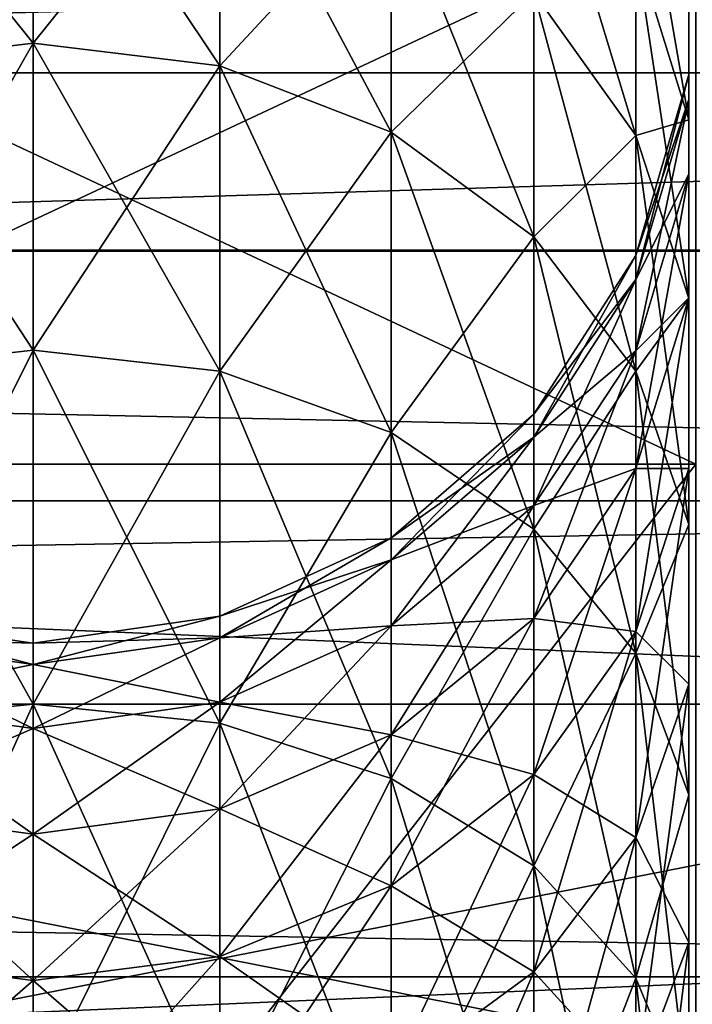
# Model space of a CAD drawing. Extents: x 0 to 200, y 18 to 95.
# Tile 174 of 256: x 86.07 to 87.49, y 53.66 to 55.74. Entities that reach past the tile are written whole.
import ezdxf

# ---------------------------------------------------------------- set-up
doc = ezdxf.new("R2010")
doc.units = 0

msp = doc.modelspace()

# ---------------------------------------------------------------- linework, layer by layer
for points in [[(66.999992, 58.968403, 263.375061), (100.857979, 56.147953, 260.252533), (66.999992, 55.257084, 259.53186)], [(122.799995, 57.297775, 280.72522), (66.999992, 58.968403, 278.624939), (66.999992, 55.257084, 282.468109)], [(95.999992, 55.631706, 264.297485), (76.999992, 57.707493, 268.60791), (76.999992, 55.631706, 264.297485)], [(95.999992, 57.707493, 268.60791), (76.999992, 57.707493, 268.60791), (95.999992, 55.631706, 264.297485)], [(95.999992, 57.707493, 273.39212), (95.999992, 55.631706, 277.702515), (76.999992, 55.631706, 277.702515)], [(76.999992, 57.707493, 273.39212), (95.999992, 57.707493, 273.39212), (76.999992, 55.631706, 277.702515)], [(122.799995, 55.257084, 282.468109), (122.799995, 57.297775, 280.72522), (66.999992, 55.257084, 282.468109)], [(86.099998, 55.694256, 276.320312), (86.099998, 56.236702, 275.338837), (85.705574, 55.64624, 276.290131)], [(86.099998, 56.236702, 275.338837), (85.705574, 56.185612, 275.31424), (85.705574, 55.64624, 276.290131)], [(85.705574, 56.185612, 266.68576), (86.099998, 56.236702, 266.661163), (86.099998, 55.694256, 265.679688)], [(86.099998, 56.236702, 266.661163), (86.494415, 56.185612, 266.68576), (86.494415, 55.64624, 265.709839)], [(86.099998, 55.694256, 265.679688), (86.099998, 56.236702, 266.661163), (86.494415, 55.64624, 265.709839)], [(86.494415, 56.185612, 275.31424), (86.099998, 56.236702, 275.338837), (86.099998, 55.694256, 276.320312)], [(87.158043, 56.20977, 267.856812), (87.373482, 55.893356, 267.967529), (87.373482, 55.499332, 267.016266)], [(87.158043, 55.801361, 266.870819), (87.158043, 56.20977, 267.856812), (87.373482, 55.499332, 267.016266)], [(85.705574, 56.185612, 266.68576), (86.099998, 55.694256, 265.679688), (85.705574, 55.64624, 265.709839)], [(86.494415, 56.185612, 275.31424), (86.099998, 55.694256, 276.320312), (86.494415, 55.64624, 276.290131)], [(86.494415, 56.185612, 266.68576), (86.856895, 56.036469, 266.757599), (86.856895, 55.506077, 265.797913)], [(86.494415, 55.64624, 265.709839), (86.494415, 56.185612, 266.68576), (86.856895, 55.506077, 265.797913)], [(86.856895, 56.036469, 275.242401), (86.494415, 56.185612, 275.31424), (86.494415, 55.64624, 276.290131)], [(87.373482, 56.178394, 268.956909), (87.485748, 55.805641, 269.041992), (87.485748, 55.532471, 268.093781)], [(87.373482, 55.893356, 267.967529), (87.373482, 56.178394, 268.956909), (87.485748, 55.532471, 268.093781)], [(66.999992, 55.257084, 259.53186), (100.857979, 56.147953, 260.252533), (99.651787, 55.252529, 259.53772)], [(86.856895, 56.036469, 275.242401), (86.494415, 55.64624, 276.290131), (86.856895, 55.506077, 276.202087)], [(86.856895, 56.036469, 266.757599), (87.158043, 55.801361, 266.870819), (87.158043, 55.285126, 265.936768)], [(86.856895, 55.506077, 265.797913), (86.856895, 56.036469, 266.757599), (87.158043, 55.285126, 265.936768)], [(87.158043, 55.801361, 275.129181), (86.856895, 56.036469, 275.242401), (86.856895, 55.506077, 276.202087)], [(87.485748, 56.026257, 271), (87.485748, 55.627773, 271), (87.485748, 55.574955, 270.059418)], [(87.485748, 55.970928, 270.014801), (87.485748, 56.026257, 271), (87.485748, 55.574955, 270.059418)], [(87.485748, 56.026257, 271), (87.485748, 55.970928, 271.985199), (87.485748, 55.627773, 271)], [(84.999992, 55.977016, 271), (87.499992, 54.804737, 266.625), (84.999992, 54.804737, 266.625)], [(84.999992, 55.977016, 271), (87.499992, 55.977016, 271), (87.499992, 54.804737, 266.625)], [(87.499992, 55.977016, 271), (84.999992, 55.977016, 271), (84.999992, 54.804737, 275.375)], [(87.499992, 54.804737, 275.375), (87.499992, 55.977016, 271), (84.999992, 54.804737, 275.375)], [(87.485748, 55.970928, 270.014801), (87.485748, 55.574955, 270.059418), (87.485748, 55.417149, 269.130646)], [(87.485748, 55.805641, 269.041992), (87.485748, 55.970928, 270.014801), (87.485748, 55.417149, 269.130646)], [(87.485748, 55.970928, 271.985199), (87.485748, 55.805641, 272.958008), (87.485748, 55.574955, 271.940582)], [(87.485748, 55.627773, 271), (87.485748, 55.970928, 271.985199), (87.485748, 55.574955, 271.940582)], [(115.346222, 54.298084, 279.984253), (39.5, 55.887272, 277.913177), (37.428932, 54.298084, 279.984253)], [(113.275154, 55.887272, 277.913177), (39.5, 55.887272, 277.913177), (115.346222, 54.298084, 279.984253)], [(49.499989, 55.887272, 267.913177), (103.275146, 55.887272, 267.913177), (51.571064, 54.298084, 265.842102)], [(103.275146, 55.887272, 267.913177), (101.204079, 54.298084, 265.842102), (51.571064, 54.298084, 265.842102)], [(87.373482, 55.893356, 274.032471), (87.158043, 55.801361, 275.129181), (87.373482, 55.499332, 274.983734)], [(87.373482, 55.893356, 267.967529), (87.485748, 55.532471, 268.093781), (87.485748, 55.154858, 267.182159)], [(87.373482, 55.499332, 267.016266), (87.373482, 55.893356, 267.967529), (87.485748, 55.154858, 267.182159)], [(87.485748, 55.532471, 273.906219), (87.373482, 55.893356, 274.032471), (87.373482, 55.499332, 274.983734)], [(87.485748, 55.805641, 272.958008), (87.373482, 55.893356, 274.032471), (87.485748, 55.532471, 273.906219)], [(87.485748, 55.805641, 269.041992), (87.485748, 55.417149, 269.130646), (87.485748, 55.156349, 268.225403)], [(87.485748, 55.532471, 268.093781), (87.485748, 55.805641, 269.041992), (87.485748, 55.156349, 268.225403)], [(87.485748, 55.805641, 272.958008), (87.485748, 55.532471, 273.906219), (87.485748, 55.417149, 272.869354)], [(87.485748, 55.574955, 271.940582), (87.485748, 55.805641, 272.958008), (87.485748, 55.417149, 272.869354)], [(87.158043, 55.801361, 275.129181), (86.856895, 55.506077, 276.202087), (87.158043, 55.285126, 276.063232)], [(87.158043, 55.801361, 266.870819), (87.373482, 55.499332, 267.016266), (87.373482, 55.001282, 266.115112)], [(87.158043, 55.285126, 265.936768), (87.158043, 55.801361, 266.870819), (87.373482, 55.001282, 266.115112)], [(87.373482, 55.499332, 274.983734), (87.158043, 55.801361, 275.129181), (87.158043, 55.285126, 276.063232)], [(86.099998, 55.04533, 277.234894), (86.099998, 55.694256, 276.320312), (85.705574, 55.000996, 277.199524)], [(86.099998, 55.694256, 276.320312), (85.705574, 55.64624, 276.290131), (85.705574, 55.000996, 277.199524)], [(85.705574, 55.64624, 265.709839), (86.099998, 55.694256, 265.679688), (86.099998, 55.04533, 264.765106)], [(86.099998, 55.694256, 265.679688), (86.494415, 55.64624, 265.709839), (86.494415, 55.000996, 264.800446)], [(86.099998, 55.04533, 264.765106), (86.099998, 55.694256, 265.679688), (86.494415, 55.000996, 264.800446)], [(86.494415, 55.64624, 276.290131), (86.099998, 55.694256, 276.320312), (86.099998, 55.04533, 277.234894)], [(85.705574, 55.64624, 265.709839), (86.099998, 55.04533, 264.765106), (85.705574, 55.000996, 264.800446)], [(86.494415, 55.64624, 276.290131), (86.099998, 55.04533, 277.234894), (86.494415, 55.000996, 277.199524)], [(86.494415, 55.64624, 265.709839), (86.856895, 55.506077, 265.797913), (86.856895, 54.871571, 264.903687)], [(86.494415, 55.000996, 264.800446), (86.494415, 55.64624, 265.709839), (86.856895, 54.871571, 264.903687)], [(86.856895, 55.506077, 276.202087), (86.494415, 55.64624, 276.290131), (86.494415, 55.000996, 277.199524)], [(95.999992, 51.891266, 261.314575), (76.999992, 55.631706, 264.297485), (76.999992, 51.891266, 261.314575)], [(95.999992, 55.631706, 264.297485), (76.999992, 55.631706, 264.297485), (95.999992, 51.891266, 261.314575)], [(95.999992, 55.631706, 277.702515), (95.999992, 51.891266, 280.685425), (76.999992, 51.891266, 280.685425)], [(76.999992, 55.631706, 277.702515), (95.999992, 55.631706, 277.702515), (76.999992, 51.891266, 280.685425)], [(87.485748, 55.627773, 271), (87.373482, 55.245434, 271), (87.373482, 55.195015, 270.102234)], [(87.485748, 55.574955, 270.059418), (87.485748, 55.627773, 271), (87.373482, 55.195015, 270.102234)], [(87.485748, 55.627773, 271), (87.485748, 55.574955, 271.940582), (87.373482, 55.245434, 271)], [(87.485748, 55.574955, 270.059418), (87.373482, 55.195015, 270.102234), (87.373482, 55.044395, 269.215729)], [(87.485748, 55.417149, 269.130646), (87.485748, 55.574955, 270.059418), (87.373482, 55.044395, 269.215729)], [(87.485748, 55.574955, 271.940582), (87.485748, 55.417149, 272.869354), (87.373482, 55.195015, 271.897766)], [(87.373482, 55.245434, 271), (87.485748, 55.574955, 271.940582), (87.373482, 55.195015, 271.897766)], [(87.485748, 55.532471, 273.906219), (87.373482, 55.499332, 274.983734), (87.485748, 55.154858, 274.817841)], [(87.485748, 55.532471, 268.093781), (87.485748, 55.156349, 268.225403), (87.485748, 54.795837, 267.355042)], [(87.485748, 55.154858, 267.182159), (87.485748, 55.532471, 268.093781), (87.485748, 54.795837, 267.355042)], [(87.485748, 55.156349, 273.774597), (87.485748, 55.532471, 273.906219), (87.485748, 55.154858, 274.817841)], [(87.485748, 55.417149, 272.869354), (87.485748, 55.532471, 273.906219), (87.485748, 55.156349, 273.774597)], [(86.856895, 55.506077, 276.202087), (86.494415, 55.000996, 277.199524), (86.856895, 54.871571, 277.096313)], [(86.856895, 55.506077, 265.797913), (87.158043, 55.285126, 265.936768), (87.158043, 54.667553, 265.066376)], [(86.856895, 54.871571, 264.903687), (86.856895, 55.506077, 265.797913), (87.158043, 54.667553, 265.066376)], [(87.158043, 55.285126, 276.063232), (86.856895, 55.506077, 276.202087), (86.856895, 54.871571, 277.096313)], [(87.373482, 55.499332, 274.983734), (87.158043, 55.285126, 276.063232), (87.373482, 55.001282, 275.884888)], [(87.373482, 55.499332, 267.016266), (87.485748, 55.154858, 267.182159), (87.485748, 54.677547, 266.318512)], [(87.373482, 55.001282, 266.115112), (87.373482, 55.499332, 267.016266), (87.485748, 54.677547, 266.318512)], [(87.485748, 55.154858, 274.817841), (87.373482, 55.499332, 274.983734), (87.373482, 55.001282, 275.884888)], [(87.485748, 55.417149, 269.130646), (87.373482, 55.044395, 269.215729), (87.373482, 54.795467, 268.351685)], [(87.485748, 55.156349, 268.225403), (87.485748, 55.417149, 269.130646), (87.373482, 54.795467, 268.351685)], [(87.485748, 55.417149, 272.869354), (87.485748, 55.156349, 273.774597), (87.373482, 55.044395, 272.784271)], [(87.373482, 55.195015, 271.897766), (87.485748, 55.417149, 272.869354), (87.373482, 55.044395, 272.784271)], [(87.158043, 55.285126, 276.063232), (86.856895, 54.871571, 277.096313), (87.158043, 54.667553, 276.933624)], [(87.158043, 55.285126, 265.936768), (87.373482, 55.001282, 266.115112), (87.373482, 54.405464, 265.275391)], [(87.158043, 54.667553, 265.066376), (87.158043, 55.285126, 265.936768), (87.373482, 54.405464, 265.275391)], [(87.373482, 55.001282, 275.884888), (87.158043, 55.285126, 276.063232), (87.158043, 54.667553, 276.933624)], [(66.999992, 55.257084, 259.53186), (99.651787, 55.252529, 259.53772), (66.999992, 50.376331, 257.358826)], [(122.799995, 52.921329, 283.789642), (66.999992, 55.257084, 282.468109), (66.999992, 50.376331, 284.641174)], [(122.799995, 55.257084, 282.468109), (66.999992, 55.257084, 282.468109), (122.799995, 52.921329, 283.789642)], [(99.651787, 55.252529, 259.53772), (99.535149, 55.165939, 259.468567), (66.999992, 50.376331, 257.358826)], [(87.373482, 55.245434, 271), (87.158043, 54.91021, 271), (87.158043, 54.8619, 270.13974)], [(87.373482, 55.195015, 270.102234), (87.373482, 55.245434, 271), (87.158043, 54.8619, 270.13974)], [(87.373482, 55.245434, 271), (87.373482, 55.195015, 271.897766), (87.158043, 54.91021, 271)], [(87.373482, 55.195015, 270.102234), (87.158043, 54.8619, 270.13974), (87.158043, 54.717579, 269.290314)], [(87.373482, 55.044395, 269.215729), (87.373482, 55.195015, 270.102234), (87.158043, 54.717579, 269.290314)], [(87.373482, 55.195015, 271.897766), (87.373482, 55.044395, 272.784271), (87.158043, 54.8619, 271.860229)], [(87.158043, 54.91021, 271), (87.373482, 55.195015, 271.897766), (87.158043, 54.8619, 271.860229)], [(99.535149, 55.165939, 259.468567), (99.349709, 54.9519, 259.344482), (66.999992, 50.376331, 257.358826)], [(87.485748, 55.156349, 268.225403), (87.373482, 54.795467, 268.351685), (87.373482, 54.451363, 267.520935)], [(87.485748, 54.795837, 267.355042), (87.485748, 55.156349, 268.225403), (87.373482, 54.451363, 267.520935)], [(87.485748, 55.156349, 273.774597), (87.485748, 54.795837, 274.644958), (87.373482, 54.795467, 273.648315)], [(87.373482, 55.044395, 272.784271), (87.485748, 55.156349, 273.774597), (87.373482, 54.795467, 273.648315)], [(87.485748, 55.154858, 274.817841), (87.373482, 55.001282, 275.884888), (87.485748, 54.677547, 275.681488)], [(87.485748, 55.156349, 273.774597), (87.485748, 55.154858, 274.817841), (87.485748, 54.795837, 274.644958)], [(87.485748, 55.154858, 267.182159), (87.485748, 54.795837, 267.355042), (87.485748, 54.340141, 266.530518)], [(87.485748, 54.677547, 266.318512), (87.485748, 55.154858, 267.182159), (87.485748, 54.340141, 266.530518)], [(87.485748, 54.795837, 274.644958), (87.485748, 55.154858, 274.817841), (87.485748, 54.677547, 275.681488)], [(86.099998, 54.298084, 278.071075), (86.099998, 55.04533, 277.234894), (85.705574, 54.25798, 278.030975)], [(86.099998, 55.04533, 277.234894), (85.705574, 55.000996, 277.199524), (85.705574, 54.25798, 278.030975)], [(85.705574, 55.000996, 264.800446), (86.099998, 55.04533, 264.765106), (86.099998, 54.298084, 263.928925)], [(86.099998, 55.04533, 264.765106), (86.494415, 55.000996, 264.800446), (86.494415, 54.25798, 263.969025)], [(86.099998, 54.298084, 263.928925), (86.099998, 55.04533, 264.765106), (86.494415, 54.25798, 263.969025)], [(86.494415, 55.000996, 277.199524), (86.099998, 55.04533, 277.234894), (86.099998, 54.298084, 278.071075)], [(87.373482, 55.044395, 269.215729), (87.158043, 54.717579, 269.290314), (87.158043, 54.479053, 268.462402)], [(87.373482, 54.795467, 268.351685), (87.373482, 55.044395, 269.215729), (87.158043, 54.479053, 268.462402)], [(87.373482, 55.044395, 272.784271), (87.373482, 54.795467, 273.648315), (87.158043, 54.717579, 272.709686)], [(87.158043, 54.8619, 271.860229), (87.373482, 55.044395, 272.784271), (87.158043, 54.717579, 272.709686)], [(85.705574, 55.000996, 264.800446), (86.099998, 54.298084, 263.928925), (85.705574, 54.25798, 263.969025)], [(86.494415, 55.000996, 277.199524), (86.099998, 54.298084, 278.071075), (86.494415, 54.25798, 278.030975)], [(86.494415, 55.000996, 264.800446), (86.856895, 54.871571, 264.903687), (86.856895, 54.140934, 264.08609)], [(86.494415, 54.25798, 263.969025), (86.494415, 55.000996, 264.800446), (86.856895, 54.140934, 264.08609)], [(86.856895, 54.871571, 277.096313), (86.494415, 55.000996, 277.199524), (86.494415, 54.25798, 278.030975)], [(87.373482, 55.001282, 275.884888), (87.158043, 54.667553, 276.933624), (87.373482, 54.405464, 276.724609)], [(87.373482, 55.001282, 266.115112), (87.485748, 54.677547, 266.318512), (87.485748, 54.106537, 265.513763)], [(87.373482, 54.405464, 265.275391), (87.373482, 55.001282, 266.115112), (87.485748, 54.106537, 265.513763)], [(87.485748, 54.677547, 275.681488), (87.373482, 55.001282, 275.884888), (87.373482, 54.405464, 276.724609)], [(99.349709, 54.9519, 259.344482), (99.161667, 54.734867, 259.218597), (66.999992, 50.376331, 257.358826)], [(87.158043, 54.91021, 271), (86.856895, 54.649261, 271), (86.856895, 54.602589, 270.168976)], [(87.158043, 54.8619, 270.13974), (87.158043, 54.91021, 271), (86.856895, 54.602589, 270.168976)], [(87.158043, 54.91021, 271), (87.158043, 54.8619, 271.860229), (86.856895, 54.649261, 271)], [(86.856895, 54.871571, 277.096313), (86.494415, 54.25798, 278.030975), (86.856895, 54.140934, 277.91391)], [(86.856895, 54.871571, 264.903687), (87.158043, 54.667553, 265.066376), (87.158043, 53.956413, 264.270599)], [(86.856895, 54.140934, 264.08609), (86.856895, 54.871571, 264.903687), (87.158043, 53.956413, 264.270599)], [(87.158043, 54.667553, 276.933624), (86.856895, 54.871571, 277.096313), (86.856895, 54.140934, 277.91391)], [(87.158043, 54.8619, 270.13974), (86.856895, 54.602589, 270.168976), (86.856895, 54.463169, 269.348389)], [(87.158043, 54.717579, 269.290314), (87.158043, 54.8619, 270.13974), (86.856895, 54.463169, 269.348389)], [(87.158043, 54.8619, 271.860229), (87.158043, 54.717579, 272.709686), (86.856895, 54.602589, 271.831024)], [(86.856895, 54.649261, 271), (87.158043, 54.8619, 271.860229), (86.856895, 54.602589, 271.831024)], [(84.999992, 54.804737, 266.625), (87.499992, 51.602016, 263.422272), (84.999992, 51.602016, 263.422272)], [(84.999992, 54.804737, 266.625), (87.499992, 54.804737, 266.625), (87.499992, 51.602016, 263.422272)], [(87.499992, 54.804737, 275.375), (84.999992, 54.804737, 275.375), (84.999992, 51.602016, 278.577728)], [(87.499992, 51.602016, 278.577728), (87.499992, 54.804737, 275.375), (84.999992, 51.602016, 278.577728)], [(87.373482, 54.795467, 268.351685), (87.158043, 54.479053, 268.462402), (87.158043, 54.149334, 267.666382)], [(87.373482, 54.451363, 267.520935), (87.373482, 54.795467, 268.351685), (87.158043, 54.149334, 267.666382)], [(87.158043, 54.479053, 273.537598), (87.373482, 54.795467, 273.648315), (87.373482, 54.451363, 274.479065)], [(87.158043, 54.717579, 272.709686), (87.373482, 54.795467, 273.648315), (87.158043, 54.479053, 273.537598)], [(87.485748, 54.795837, 267.355042), (87.373482, 54.451363, 267.520935), (87.373482, 54.016403, 266.733948)], [(87.485748, 54.340141, 266.530518), (87.485748, 54.795837, 267.355042), (87.373482, 54.016403, 266.733948)], [(87.373482, 54.451363, 274.479065), (87.485748, 54.795837, 274.644958), (87.485748, 54.340141, 275.469482)], [(87.373482, 54.795467, 273.648315), (87.485748, 54.795837, 274.644958), (87.373482, 54.451363, 274.479065)], [(87.485748, 54.795837, 274.644958), (87.485748, 54.677547, 275.681488), (87.485748, 54.340141, 275.469482)], [(91.499992, 53.722206, 267.25), (33.5, 54.727013, 271), (33.5, 53.722206, 267.25)], [(91.499992, 54.727013, 271), (33.5, 54.727013, 271), (91.499992, 53.722206, 267.25)], [(91.499992, 54.727013, 271), (91.499992, 53.722206, 274.75), (33.5, 53.722206, 274.75)], [(33.5, 54.727013, 271), (91.499992, 54.727013, 271), (33.5, 53.722206, 274.75)], [(99.161667, 54.734867, 259.218597), (97.91198, 53.292431, 258.382111), (66.999992, 50.376331, 257.358826)], [(87.158043, 54.717579, 269.290314), (86.856895, 54.463169, 269.348389), (86.856895, 54.23275, 268.548584)], [(87.158043, 54.479053, 268.462402), (87.158043, 54.717579, 269.290314), (86.856895, 54.23275, 268.548584)], [(87.158043, 54.717579, 272.709686), (87.158043, 54.479053, 273.537598), (86.856895, 54.463169, 272.651611)], [(86.856895, 54.602589, 271.831024), (87.158043, 54.717579, 272.709686), (86.856895, 54.463169, 272.651611)], [(87.158043, 54.667553, 276.933624), (86.856895, 54.140934, 277.91391), (87.158043, 53.956413, 277.729401)], [(87.158043, 54.667553, 265.066376), (87.373482, 54.405464, 265.275391), (87.373482, 53.719376, 264.50766)], [(87.158043, 53.956413, 264.270599), (87.158043, 54.667553, 265.066376), (87.373482, 53.719376, 264.50766)], [(87.373482, 54.405464, 276.724609), (87.158043, 54.667553, 276.933624), (87.158043, 53.956413, 277.729401)], [(87.485748, 54.677547, 275.681488), (87.373482, 54.405464, 276.724609), (87.485748, 54.106537, 276.486237)], [(87.485748, 54.677547, 266.318512), (87.485748, 54.340141, 266.530518), (87.485748, 53.794994, 265.762207)], [(87.485748, 54.106537, 265.513763), (87.485748, 54.677547, 266.318512), (87.485748, 53.794994, 265.762207)], [(87.485748, 54.340141, 275.469482), (87.485748, 54.677547, 275.681488), (87.485748, 54.106537, 276.486237)], [(86.856895, 54.649261, 271), (86.494415, 54.483727, 271), (86.494415, 54.438095, 270.1875)], [(86.856895, 54.602589, 270.168976), (86.856895, 54.649261, 271), (86.494415, 54.438095, 270.1875)], [(86.856895, 54.649261, 271), (86.856895, 54.602589, 271.831024), (86.494415, 54.483727, 271)], [(86.856895, 54.602589, 270.168976), (86.494415, 54.438095, 270.1875), (86.494415, 54.301785, 269.385223)], [(86.856895, 54.463169, 269.348389), (86.856895, 54.602589, 270.168976), (86.494415, 54.301785, 269.385223)], [(86.856895, 54.602589, 271.831024), (86.856895, 54.463169, 272.651611), (86.494415, 54.438095, 271.8125)], [(86.494415, 54.483727, 271), (86.856895, 54.602589, 271.831024), (86.494415, 54.438095, 271.8125)], [(85.705574, 54.438095, 271.8125), (85.705574, 54.483727, 271), (86.099998, 54.381744, 271.806152)], [(85.705574, 54.483727, 271), (86.099998, 54.427017, 271), (86.099998, 54.381744, 271.806152)], [(85.705574, 54.483727, 271), (85.705574, 54.438095, 270.1875), (86.099998, 54.427017, 271)], [(86.494415, 54.483727, 271), (86.099998, 54.427017, 271), (86.099998, 54.381744, 270.193848)], [(86.494415, 54.438095, 270.1875), (86.494415, 54.483727, 271), (86.099998, 54.381744, 270.193848)], [(86.494415, 54.483727, 271), (86.494415, 54.438095, 271.8125), (86.099998, 54.427017, 271)], [(87.158043, 54.479053, 268.462402), (86.856895, 54.23275, 268.548584), (86.856895, 53.914227, 267.779602)], [(87.158043, 54.149334, 267.666382), (87.158043, 54.479053, 268.462402), (86.856895, 53.914227, 267.779602)], [(86.856895, 54.23275, 273.451416), (87.158043, 54.479053, 273.537598), (87.158043, 54.149334, 274.333618)], [(86.856895, 54.463169, 272.651611), (87.158043, 54.479053, 273.537598), (86.856895, 54.23275, 273.451416)], [(87.158043, 54.479053, 273.537598), (87.373482, 54.451363, 274.479065), (87.158043, 54.149334, 274.333618)], [(86.856895, 54.463169, 269.348389), (86.494415, 54.301785, 269.385223), (86.494415, 54.076504, 268.603271)], [(86.856895, 54.23275, 268.548584), (86.856895, 54.463169, 269.348389), (86.494415, 54.076504, 268.603271)], [(86.494415, 54.301785, 272.614777), (86.856895, 54.463169, 272.651611), (86.856895, 54.23275, 273.451416)], [(86.494415, 54.438095, 271.8125), (86.856895, 54.463169, 272.651611), (86.494415, 54.301785, 272.614777)], [(87.373482, 54.451363, 267.520935), (87.158043, 54.149334, 267.666382), (87.158043, 53.732563, 266.912292)], [(87.373482, 54.016403, 266.733948), (87.373482, 54.451363, 267.520935), (87.158043, 53.732563, 266.912292)], [(87.158043, 54.149334, 274.333618), (87.373482, 54.451363, 274.479065), (87.373482, 54.016403, 275.266052)], [(87.373482, 54.451363, 274.479065), (87.485748, 54.340141, 275.469482), (87.373482, 54.016403, 275.266052)], [(85.705574, 54.301785, 272.614777), (85.705574, 54.438095, 271.8125), (86.099998, 54.246498, 272.602142)], [(85.705574, 54.438095, 271.8125), (86.099998, 54.381744, 271.806152), (86.099998, 54.246498, 272.602142)], [(86.099998, 54.381744, 270.193848), (85.705574, 54.438095, 270.1875), (85.705574, 54.301785, 269.385223)], [(86.099998, 54.427017, 271), (85.705574, 54.438095, 270.1875), (86.099998, 54.381744, 270.193848)], [(86.494415, 54.438095, 270.1875), (86.099998, 54.381744, 270.193848), (86.099998, 54.246498, 269.397858)], [(86.494415, 54.301785, 269.385223), (86.494415, 54.438095, 270.1875), (86.099998, 54.246498, 269.397858)], [(86.099998, 54.381744, 271.806152), (86.494415, 54.438095, 271.8125), (86.494415, 54.301785, 272.614777)], [(86.099998, 54.427017, 271), (86.494415, 54.438095, 271.8125), (86.099998, 54.381744, 271.806152)], [(87.373482, 54.405464, 276.724609), (87.158043, 53.956413, 277.729401), (87.373482, 53.719376, 277.492371)], [(87.373482, 54.405464, 265.275391), (87.485748, 54.106537, 265.513763), (87.485748, 53.449017, 264.777985)], [(87.373482, 53.719376, 264.50766), (87.373482, 54.405464, 265.275391), (87.485748, 53.449017, 264.777985)], [(87.485748, 54.106537, 276.486237), (87.373482, 54.405464, 276.724609), (87.373482, 53.719376, 277.492371)], [(86.099998, 54.381744, 270.193848), (85.705574, 54.301785, 269.385223), (86.099998, 54.246498, 269.397858)], [(86.099998, 54.381744, 271.806152), (86.494415, 54.301785, 272.614777), (86.099998, 54.246498, 272.602142)], [(87.485748, 54.340141, 266.530518), (87.373482, 54.016403, 266.733948), (87.373482, 53.496067, 266.00058)], [(87.485748, 53.794994, 265.762207), (87.485748, 54.340141, 266.530518), (87.373482, 53.496067, 266.00058)], [(87.373482, 54.016403, 275.266052), (87.485748, 54.340141, 275.469482), (87.485748, 53.794994, 276.237793)], [(87.485748, 54.340141, 275.469482), (87.485748, 54.106537, 276.486237), (87.485748, 53.794994, 276.237793)], [(116.93541, 52.227016, 281.573425), (37.428932, 54.298084, 279.984253), (35.839737, 52.227016, 281.573425)], [(115.346222, 54.298084, 279.984253), (37.428932, 54.298084, 279.984253), (116.93541, 52.227016, 281.573425)], [(51.571064, 54.298084, 265.842102), (101.204079, 54.298084, 265.842102), (53.160252, 52.227016, 264.25293)], [(101.204079, 54.298084, 265.842102), (99.614899, 52.227016, 264.25293), (53.160252, 52.227016, 264.25293)], [(85.705574, 54.076504, 273.396729), (85.705574, 54.301785, 272.614777), (86.099998, 54.022976, 273.378021)], [(85.705574, 54.301785, 272.614777), (86.099998, 54.246498, 272.602142), (86.099998, 54.022976, 273.378021)], [(86.099998, 54.246498, 269.397858), (85.705574, 54.301785, 269.385223), (85.705574, 54.076504, 268.603271)], [(86.099998, 53.461914, 278.818329), (86.099998, 54.298084, 278.071075), (85.705574, 53.426556, 278.773987)], [(86.099998, 54.298084, 278.071075), (85.705574, 54.25798, 278.030975), (85.705574, 53.426556, 278.773987)], [(85.705574, 54.25798, 263.969025), (86.099998, 54.298084, 263.928925), (86.099998, 53.461914, 263.181671)], [(86.494415, 54.301785, 269.385223), (86.099998, 54.246498, 269.397858), (86.099998, 54.022976, 268.621979)], [(86.494415, 54.076504, 268.603271), (86.494415, 54.301785, 269.385223), (86.099998, 54.022976, 268.621979)], [(86.099998, 54.246498, 272.602142), (86.494415, 54.301785, 272.614777), (86.494415, 54.076504, 273.396729)], [(86.099998, 54.298084, 263.928925), (86.494415, 54.25798, 263.969025), (86.494415, 53.426556, 263.226044)], [(86.099998, 53.461914, 263.181671), (86.099998, 54.298084, 263.928925), (86.494415, 53.426556, 263.226044)], [(86.494415, 54.25798, 278.030975), (86.099998, 54.298084, 278.071075), (86.099998, 53.461914, 278.818329)], [(86.494415, 54.301785, 272.614777), (86.856895, 54.23275, 273.451416), (86.494415, 54.076504, 273.396729)], [(85.705574, 54.25798, 263.969025), (86.099998, 53.461914, 263.181671), (85.705574, 53.426556, 263.226044)], [(86.099998, 54.246498, 269.397858), (85.705574, 54.076504, 268.603271), (86.099998, 54.022976, 268.621979)], [(86.494415, 54.25798, 278.030975), (86.099998, 53.461914, 278.818329), (86.494415, 53.426556, 278.773987)], [(86.099998, 54.246498, 272.602142), (86.494415, 54.076504, 273.396729), (86.099998, 54.022976, 273.378021)], [(86.494415, 54.25798, 263.969025), (86.856895, 54.140934, 264.08609), (86.856895, 53.323345, 263.355438)], [(86.494415, 53.426556, 263.226044), (86.494415, 54.25798, 263.969025), (86.856895, 53.323345, 263.355438)], [(86.856895, 54.140934, 277.91391), (86.494415, 54.25798, 278.030975), (86.494415, 53.426556, 278.773987)], [(86.856895, 54.23275, 268.548584), (86.494415, 54.076504, 268.603271), (86.494415, 53.765083, 267.85144)], [(86.856895, 53.914227, 267.779602), (86.856895, 54.23275, 268.548584), (86.494415, 53.765083, 267.85144)], [(86.494415, 54.076504, 273.396729), (86.856895, 54.23275, 273.451416), (86.856895, 53.914227, 274.220398)], [(86.856895, 54.23275, 273.451416), (87.158043, 54.149334, 274.333618), (86.856895, 53.914227, 274.220398)], [(86.856895, 54.140934, 277.91391), (86.494415, 53.426556, 278.773987), (86.856895, 53.323345, 278.644562)], [(87.158043, 54.149334, 267.666382), (86.856895, 53.914227, 267.779602), (86.856895, 53.511608, 267.051117)], [(87.158043, 53.732563, 266.912292), (87.158043, 54.149334, 267.666382), (86.856895, 53.511608, 267.051117)], [(86.856895, 53.914227, 274.220398), (87.158043, 54.149334, 274.333618), (87.158043, 53.732563, 275.087708)], [(86.856895, 54.140934, 264.08609), (87.158043, 53.956413, 264.270599), (87.158043, 53.160648, 263.559448)], [(86.856895, 53.323345, 263.355438), (86.856895, 54.140934, 264.08609), (87.158043, 53.160648, 263.559448)], [(87.158043, 53.956413, 277.729401), (86.856895, 54.140934, 277.91391), (86.856895, 53.323345, 278.644562)], [(87.158043, 54.149334, 274.333618), (87.373482, 54.016403, 275.266052), (87.158043, 53.732563, 275.087708)], [(87.485748, 54.106537, 276.486237), (87.373482, 53.719376, 277.492371), (87.485748, 53.449017, 277.222015)], [(87.485748, 54.106537, 265.513763), (87.485748, 53.794994, 265.762207), (87.485748, 53.167252, 265.059753)], [(87.485748, 53.449017, 264.777985), (87.485748, 54.106537, 265.513763), (87.485748, 53.167252, 265.059753)], [(87.485748, 53.794994, 276.237793), (87.485748, 54.106537, 276.486237), (87.485748, 53.449017, 277.222015)], [(85.705574, 53.765083, 274.14856), (85.705574, 54.076504, 273.396729), (86.099998, 53.713993, 274.123962)], [(85.705574, 54.076504, 273.396729), (86.099998, 54.022976, 273.378021), (86.099998, 53.713993, 274.123962)], [(86.099998, 54.022976, 268.621979), (85.705574, 54.076504, 268.603271), (85.705574, 53.765083, 267.85144)], [(86.494415, 54.076504, 268.603271), (86.099998, 54.022976, 268.621979), (86.099998, 53.713993, 267.876038)], [(86.494415, 53.765083, 267.85144), (86.494415, 54.076504, 268.603271), (86.099998, 53.713993, 267.876038)], [(86.099998, 54.022976, 273.378021), (86.494415, 54.076504, 273.396729), (86.494415, 53.765083, 274.14856)], [(86.494415, 54.076504, 273.396729), (86.856895, 53.914227, 274.220398), (86.494415, 53.765083, 274.14856)], [(86.099998, 54.022976, 268.621979), (85.705574, 53.765083, 267.85144), (86.099998, 53.713993, 267.876038)], [(86.099998, 54.022976, 273.378021), (86.494415, 53.765083, 274.14856), (86.099998, 53.713993, 274.123962)], [(87.373482, 54.016403, 266.733948), (87.158043, 53.732563, 266.912292), (87.158043, 53.233978, 266.209625)], [(87.373482, 53.496067, 266.00058), (87.373482, 54.016403, 266.733948), (87.158043, 53.233978, 266.209625)], [(87.158043, 53.732563, 275.087708), (87.373482, 54.016403, 275.266052), (87.373482, 53.496067, 275.99942)], [(87.373482, 54.016403, 275.266052), (87.485748, 53.794994, 276.237793), (87.373482, 53.496067, 275.99942)], [(87.158043, 53.956413, 277.729401), (86.856895, 53.323345, 278.644562), (87.158043, 53.160648, 278.440521)], [(87.158043, 53.956413, 264.270599), (87.373482, 53.719376, 264.50766), (87.373482, 52.951637, 263.821564)], [(87.158043, 53.160648, 263.559448), (87.158043, 53.956413, 264.270599), (87.373482, 52.951637, 263.821564)], [(87.373482, 53.719376, 277.492371), (87.158043, 53.956413, 277.729401), (87.158043, 53.160648, 278.440521)], [(86.856895, 53.914227, 267.779602), (86.494415, 53.765083, 267.85144), (86.494415, 53.371449, 267.139191)], [(86.856895, 53.511608, 267.051117), (86.856895, 53.914227, 267.779602), (86.494415, 53.371449, 267.139191)], [(86.494415, 53.765083, 274.14856), (86.856895, 53.914227, 274.220398), (86.856895, 53.511608, 274.948883)], [(86.856895, 53.914227, 274.220398), (87.158043, 53.732563, 275.087708), (86.856895, 53.511608, 274.948883)], [(87.485748, 53.794994, 265.762207), (87.373482, 53.496067, 266.00058), (87.373482, 52.896896, 265.330109)], [(87.485748, 53.167252, 265.059753), (87.485748, 53.794994, 265.762207), (87.373482, 52.896896, 265.330109)], [(87.373482, 53.496067, 275.99942), (87.485748, 53.794994, 276.237793), (87.485748, 53.167252, 276.940247)], [(87.485748, 53.794994, 276.237793), (87.485748, 53.449017, 277.222015), (87.485748, 53.167252, 276.940247)], [(85.705574, 53.371449, 274.860809), (85.705574, 53.765083, 274.14856), (86.099998, 53.323429, 274.830627)], [(85.705574, 53.765083, 274.14856), (86.099998, 53.713993, 274.123962), (86.099998, 53.323429, 274.830627)], [(86.099998, 53.713993, 267.876038), (85.705574, 53.765083, 267.85144), (85.705574, 53.371449, 267.139191)], [(86.494415, 53.765083, 267.85144), (86.099998, 53.713993, 267.876038), (86.099998, 53.323429, 267.169373)], [(86.494415, 53.371449, 267.139191), (86.494415, 53.765083, 267.85144), (86.099998, 53.323429, 267.169373)], [(86.099998, 53.713993, 274.123962), (86.494415, 53.765083, 274.14856), (86.494415, 53.371449, 274.860809)], [(86.494415, 53.765083, 274.14856), (86.856895, 53.511608, 274.948883), (86.494415, 53.371449, 274.860809)], [(87.158043, 53.732563, 266.912292), (86.856895, 53.511608, 267.051117), (86.856895, 53.029961, 266.372314)], [(87.158043, 53.233978, 266.209625), (87.158043, 53.732563, 266.912292), (86.856895, 53.029961, 266.372314)], [(86.856895, 53.511608, 274.948883), (87.158043, 53.732563, 275.087708), (87.158043, 53.233978, 275.790375)], [(87.158043, 53.732563, 275.087708), (87.373482, 53.496067, 275.99942), (87.158043, 53.233978, 275.790375)], [(91.499992, 50.977016, 264.504822), (33.5, 53.722206, 267.25), (33.5, 50.977016, 264.504822)], [(91.499992, 53.722206, 267.25), (33.5, 53.722206, 267.25), (91.499992, 50.977016, 264.504822)], [(91.499992, 53.722206, 274.75), (91.499992, 50.977016, 277.495178), (33.5, 50.977016, 277.495178)], [(33.5, 53.722206, 274.75), (91.499992, 53.722206, 274.75), (33.5, 50.977016, 277.495178)], [(86.099998, 53.713993, 267.876038), (85.705574, 53.371449, 267.139191), (86.099998, 53.323429, 267.169373)], [(86.099998, 53.713993, 274.123962), (86.494415, 53.371449, 274.860809), (86.099998, 53.323429, 274.830627)], [(87.373482, 53.719376, 277.492371), (87.158043, 53.160648, 278.440521), (87.373482, 52.951637, 278.178436)], [(87.373482, 53.719376, 264.50766), (87.485748, 53.449017, 264.777985), (87.485748, 52.713253, 264.120483)], [(87.373482, 52.951637, 263.821564), (87.373482, 53.719376, 264.50766), (87.485748, 52.713253, 264.120483)], [(87.485748, 53.449017, 277.222015), (87.373482, 53.719376, 277.492371), (87.373482, 52.951637, 278.178436)]]:
    msp.add_3dface(points)

doc.saveas('drawing.dxf')
